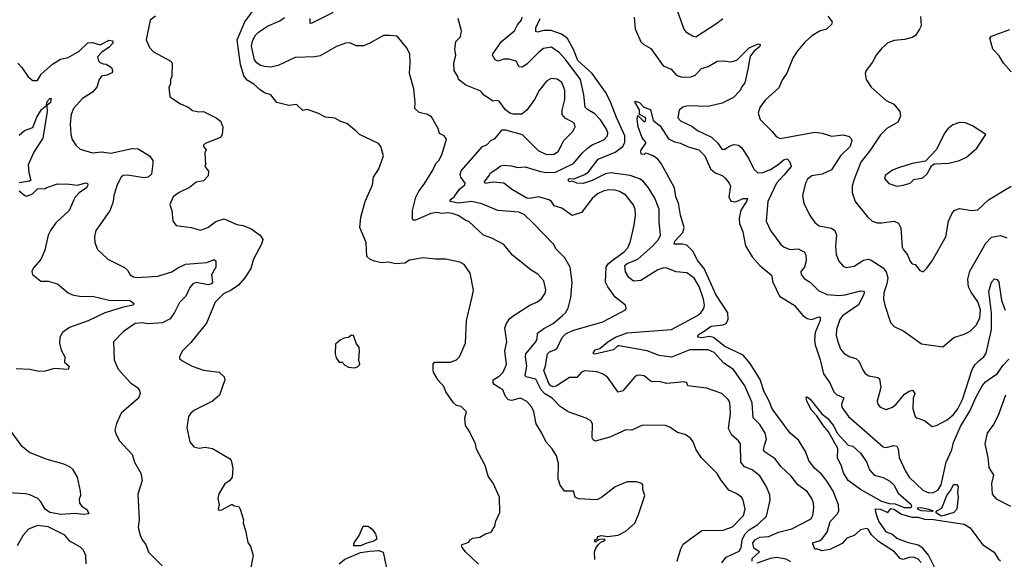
# Model space of a CAD drawing. Extents: x 1245515 to 1420776, y 606314 to 671314.
# Tile 12 of 256: x 1275998 to 1282459, y 622237 to 625778. Entities that reach past the tile are written whole.
import ezdxf

# ---------------------------------------------------------------- set-up
doc = ezdxf.new("R2010")
doc.units = 0

msp = doc.modelspace()

# ---------------------------------------------------------------- linework, layer by layer
at = {"layer": '0CON10XD'}
for points in [[(1279008, 622205), (1278923.3, 622285), (1278902.5, 622315), (1278898.3, 622331.7), (1278945, 622350), (1278952.5, 622365), (1278972.5, 622375), (1279017.3, 622382.7), (1279055, 622404.3), (1279091.2, 622415), (1279115.7, 622454.3), (1279122.7, 622487.3), (1279148.8, 622545), (1279146, 622644), (1279105.8, 622735.8), (1279072.1, 622782.1), (1279051.8, 622851.8), (1278995, 622960), (1278988.8, 622995), (1278950.8, 623075), (1278924.3, 623115), (1278918.8, 623165), (1278929.2, 623205), (1278895, 623240), (1278865, 623246.2), (1278845, 623264), (1278795, 623336.2), (1278781.2, 623371.2), (1278745, 623412.9), (1278714.1, 623464.1), (1278711.1, 623478.9), (1278712.3, 623517.7), (1278720, 623530), (1278825, 623531.1), (1278864.4, 623545.6), (1278883.8, 623565), (1278924.4, 623655), (1278929.4, 623805), (1278968.3, 623958.3), (1278976.4, 624003.6), (1278954.1, 624114.1), (1278915, 624172), (1278886.4, 624186.4), (1278795, 624207.5), (1278727.3, 624207.3), (1278645, 624216), (1278555, 624200), (1278525, 624180), (1278465.6, 624175.6), (1278416.8, 624186.8), (1278375, 624183.1), (1278325, 624193.1), (1278295, 624207.5), (1278276, 624225), (1278271.4, 624315), (1278230.8, 624415), (1278236.8, 624483.2), (1278265.6, 624585), (1278314, 624695), (1278320, 624745), (1278355, 624800), (1278386, 624885), (1278368.8, 624945), (1278353.3, 624965), (1278227.5, 625025), (1278205, 625046.7), (1278145, 625097.5), (1278105, 625110), (1278065, 625131.2), (1278005, 625138.2), (1277953.8, 625165), (1277885, 625188), (1277855, 625183.3), (1277815, 625220.8), (1277765, 625214.3), (1277685, 625234.5), (1277645.7, 625285), (1277605, 625298.5), (1277575, 625317.9), (1277535, 625355.4), (1277491.2, 625381.2), (1277469, 625409), (1277446.8, 625485), (1277424.5, 625645), (1277475.4, 625764.6), (1277593.2, 625926.8)], [(1276889.7, 625800.3), (1276854, 625775), (1276827.8, 625645), (1276850, 625595), (1276875, 625567.5), (1276985, 625508.8), (1276997.5, 625495), (1276996.7, 625405), (1276986.7, 625385), (1276986.7, 625355), (1276976.7, 625335), (1276983, 625273), (1277052.5, 625225), (1277103.6, 625203.6), (1277132.3, 625182.3), (1277173, 625173), (1277205, 625175.8), (1277287.5, 625135), (1277315, 625113.3), (1277330, 625075), (1277327.5, 625025), (1277315.4, 625004.6), (1277215, 624965.8), (1277203.3, 624955), (1277203.3, 624945), (1277222.5, 624925), (1277213.3, 624905), (1277217.5, 624825), (1277212.5, 624815), (1277237.5, 624785), (1277235, 624752.5), (1277205, 624721.2), (1277155, 624712.5), (1277112.1, 624677.9), (1277043.6, 624643.6), (1277006, 624615), (1276983.3, 624565), (1276996.4, 624526.4), (1277002.5, 624455), (1277025, 624427.5), (1277124.2, 624414.2), (1277185, 624397.5), (1277232.5, 624415), (1277285, 624453.8), (1277340.7, 624470.7), (1277422.5, 624435), (1277465, 624427.1), (1277516.2, 624405), (1277576, 624365), (1277592.5, 624335), (1277585.8, 624305), (1277532.4, 624207.6), (1277514, 624145), (1277475.5, 624084.5), (1277434.6, 624035.4), (1277385, 624002.1), (1277335, 623980), (1277280.8, 623925), (1277224.4, 623785.6), (1277120.3, 623659.7), (1277065, 623602.5), (1277047.5, 623565), (1277047.5, 623555), (1277062.3, 623542.3), (1277130, 623505), (1277205, 623477.5), (1277305.9, 623465.9), (1277340, 623435), (1277343.3, 623415), (1277310, 623315), (1277263.3, 623275), (1277145, 623215.8), (1277120, 623195), (1277106, 623175), (1277095, 623100), (1277115, 623007.5), (1277140, 622975), (1277175, 622966), (1277215, 622972.5), (1277262.5, 622965), (1277375, 622898), (1277386, 622885), (1277397.1, 622835), (1277391.2, 622775), (1277375, 622751.2), (1277345, 622732.5), (1277304.1, 622665.9), (1277297.5, 622635), (1277307.5, 622595), (1277300, 622565), (1277305, 622560), (1277325, 622562.5), (1277387, 622597), (1277395, 622597.5), (1277405, 622587.5), (1277435, 622583.3), (1277445.8, 622565.8), (1277466.7, 622495), (1277463.8, 622475), (1277480, 622425), (1277496.1, 622346.1), (1277511.7, 622321.7), (1277530, 622265), (1277504, 622125)], [(1279771.2, 622235), (1279770, 622285), (1279779.2, 622310.8), (1279796.8, 622333.2), (1279810.7, 622349.3), (1279830, 622355), (1279840, 622365), (1279835, 622370), (1279802.5, 622367.5), (1279775, 622350), (1279770, 622365), (1279788.3, 622371.7), (1279793, 622387), (1279815, 622392.5), (1279855, 622386.2), (1279925, 622396.2), (1279975, 622422), (1280033.8, 622475), (1280058.8, 622531.2), (1280100, 622655), (1280086.7, 622695), (1280087.5, 622725), (1280075, 622736.7), (1280045.9, 622745.9), (1279984.3, 622745.7), (1279905, 622713.3), (1279815, 622643.3), (1279785, 622626.7), (1279665, 622633.8), (1279643.3, 622645), (1279632.5, 622685), (1279572.5, 622685), (1279545, 622722.5), (1279531.2, 622765), (1279534, 622865), (1279520.8, 622915), (1279491.5, 622961.5), (1279452.5, 623005), (1279424.5, 623065), (1279387.3, 623125), (1279370.9, 623205), (1279358.1, 623235), (1279325, 623272.5), (1279285, 623294.3), (1279225, 623278.2), (1279205, 623282.5), (1279186.2, 623305), (1279169.4, 623349.4), (1279112.7, 623385), (1279105.4, 623395), (1279104.6, 623415), (1279145, 623439.5), (1279170.5, 623465), (1279192.5, 623515), (1279182.7, 623605), (1279193.8, 623665), (1279181.5, 623755), (1279193.1, 623785), (1279212.5, 623815), (1279236, 623835), (1279345, 623904.4), (1279395, 623926.4), (1279425, 623951.5), (1279445.7, 623984.3), (1279449.7, 624005), (1279437.3, 624065), (1279398.5, 624108.5), (1279355, 624134.4), (1279232.4, 624232.4), (1279175, 624302), (1279095.4, 624345.4), (1279041.2, 624365), (1278945, 624453.3), (1278925, 624461.2), (1278875, 624493.8), (1278842.5, 624505), (1278815, 624510.6), (1278765, 624505.6), (1278735, 624513.3), (1278695, 624505.3), (1278595, 624462.9), (1278582.2, 624462.2), (1278575, 624468.8), (1278576.7, 624525), (1278596.7, 624613.3), (1278616.3, 624653.7), (1278651.7, 624698.3), (1278709.7, 624790.3), (1278728, 624835), (1278748, 624855), (1278768.3, 624891.7), (1278798, 624995), (1278783.3, 625015), (1278752.4, 625032.4), (1278743.8, 625065), (1278699.8, 625139.8), (1278675, 625156.9), (1278619.1, 625169.1), (1278590.8, 625195), (1278594, 625235), (1278584.4, 625325), (1278556.7, 625425), (1278561.1, 625495), (1278557.1, 625555), (1278535.5, 625595.5), (1278475, 625671.2), (1278425, 625674.3), (1278385, 625673.8), (1278295, 625623.1), (1278255, 625607.1), (1278205, 625607.1), (1278165, 625625.6), (1278135.8, 625624.2), (1278077, 625603), (1277968.8, 625541.2), (1277935, 625533.5), (1277805, 625530.9), (1277695, 625476.9), (1277645, 625467.7), (1277605, 625470), (1277578.2, 625478.2), (1277555, 625494.4), (1277539.6, 625515), (1277518.8, 625605), (1277525, 625637.5), (1277543.1, 625675), (1277564, 625696), (1277624.4, 625735), (1277705, 625770), (1277735, 625793.1)], [(1278054.6, 625825.4), (1277915.5, 625754.5), (1277903.8, 625753.8), (1277903.8, 625785)], [(1280606.5, 622213.5), (1280635, 622250), (1280719.8, 622290.2), (1280732, 622315), (1280738.9, 622365), (1280757.5, 622402.5), (1280785, 622430.5), (1280841.2, 622465), (1280899.1, 622520.9), (1280922.9, 622625), (1280920.2, 622659.8), (1280897.4, 622717.4), (1280855.3, 622785.3), (1280805, 622824.5), (1280754.2, 622844.2), (1280730, 622875), (1280727.8, 622995), (1280714.3, 623015), (1280671, 623051), (1280650.3, 623095), (1280663.2, 623193.2), (1280657.5, 623267.5), (1280647.8, 623285), (1280606.2, 623325), (1280505, 623359.7), (1280382.5, 623375), (1280376, 623396), (1280360.8, 623400.8), (1280245, 623390), (1280195, 623403.1), (1280152.2, 623402.2), (1280135, 623408.6), (1280095, 623440), (1280064.4, 623445.6), (1280046.8, 623443.2), (1280035.5, 623434.5), (1279955, 623342.5), (1279925, 623334.2), (1279855, 623433.1), (1279822, 623455), (1279785, 623467.5), (1279705, 623473.1), (1279684.8, 623465.2), (1279655, 623430.3), (1279605, 623429.2), (1279517.7, 623372.3), (1279499.1, 623369.1), (1279482.9, 623375), (1279469.9, 623389.9), (1279436.9, 623475), (1279449.4, 623505), (1279461.8, 623585), (1279475, 623598.5), (1279509.3, 623610.7), (1279525, 623623.3), (1279558.6, 623691.4), (1279585, 623719.6), (1279635, 623741.1), (1279824, 623795), (1279973.3, 623875), (1279977.5, 623885), (1279973.6, 623903.6), (1279906.1, 623956.1), (1279857.1, 624025), (1279843.1, 624055), (1279847.5, 624155), (1279859.6, 624175), (1279895, 624203.6), (1279964.6, 624255), (1279988.2, 624281.8), (1280005.3, 624325), (1280031.2, 624428.8), (1280039.1, 624495), (1280037.3, 624535), (1280024.4, 624565), (1279976.6, 624626.6), (1279935, 624650.4), (1279905, 624659.6), (1279865, 624661.6), (1279827.4, 624652.6), (1279790, 624635), (1279755, 624605.5), (1279685, 624512.5), (1279623.4, 624493.4), (1279555, 624540.5), (1279505, 624555.7), (1279487.1, 624585), (1279470.8, 624595), (1279405, 624614.8), (1279345.8, 624604.2), (1279325, 624606.1), (1279231.1, 624661.1), (1279174.6, 624704.6), (1279105, 624711.3), (1279052.1, 624702.1), (1279048.4, 624715), (1279079.3, 624755), (1279086.5, 624773.5), (1279115, 624790.4), (1279155, 624819.2), (1279175, 624823.6), (1279225, 624820.2), (1279265, 624807.1), (1279315, 624812.7), (1279415, 624781.3), (1279455, 624774.8), (1279515, 624776.5), (1279632.2, 624835), (1279690.6, 624905), (1279725, 624935.5), (1279755, 624956.2), (1279830.4, 624989.6), (1279855.6, 625015), (1279857.9, 625035), (1279847.7, 625065), (1279810.1, 625120.1), (1279771.2, 625161.2), (1279725, 625188.2), (1279709.2, 625205), (1279699.7, 625285), (1279677.9, 625385), (1279581.2, 625515), (1279540.1, 625560.1), (1279488.3, 625598.3), (1279435, 625590.2), (1279404.1, 625565.9), (1279325, 625486.7), (1279295, 625465.7), (1279275, 625468), (1279256.2, 625506.2), (1279209.9, 625519.9), (1279175, 625519.5), (1279135, 625506.5), (1279117.1, 625515), (1279100.8, 625545), (1279102.9, 625555), (1279158.8, 625635), (1279245.9, 625704.1), (1279264.7, 625745.3), (1279291.4, 625775), (1279296.4, 625795)], [(1280030, 625795), (1280037.9, 625717.9), (1280075, 625634), (1280094, 625615), (1280138.8, 625588.8), (1280221.4, 625475), (1280273.1, 625453.1), (1280300.6, 625420.6), (1280318.9, 625408.9), (1280345, 625402.1), (1280405, 625402.9), (1280430.6, 625415), (1280473.1, 625456.9), (1280515, 625470.8), (1280575, 625505.7), (1280615, 625509.2), (1280665, 625500.6), (1280705, 625513.5), (1280785, 625592.5), (1280845, 625620), (1280856.3, 625616.3), (1280855, 625602.5), (1280818, 625572), (1280791.9, 625538.1), (1280775.9, 625454.1), (1280756.3, 625363.7), (1280733.8, 625335), (1280725.8, 625314.2), (1280682.1, 625267.9), (1280608.8, 625231.2), (1280515, 625207.7), (1280385, 625212.1), (1280350.8, 625205), (1280325.5, 625185), (1280316.7, 625135), (1280334.2, 625115), (1280408.8, 625078.8), (1280445, 625050.5), (1280537.5, 625007.5), (1280578.9, 624968.9), (1280605, 624929.2), (1280625, 624928), (1280655, 624948.6), (1280685, 624959.4), (1280715.8, 624955), (1280735, 624939.2), (1280780.2, 624870.2), (1280815, 624798), (1280842.1, 624772.1), (1280875, 624775.4), (1280924.4, 624795), (1280975, 624826.9), (1281015, 624861.7), (1281035, 624864.7), (1281051.9, 624845), (1281061.6, 624815), (1281013, 624757), (1280964.4, 624705), (1280907.7, 624585), (1280895.6, 624455), (1280924.6, 624394.6), (1280993.3, 624303.3), (1281014.7, 624284.7), (1281055, 624271.1), (1281107.5, 624275), (1281145, 624254), (1281156.9, 624235), (1281158.1, 624195), (1281147.5, 624155), (1281124.3, 624125.7), (1281126.2, 624105), (1281145, 624078.8), (1281185, 624055.8), (1281240.5, 624000.5), (1281295, 623975.4), (1281375, 623969.2), (1281415, 623972.4), (1281515, 623998.4), (1281535, 623996.2), (1281539.6, 623989.6), (1281538.4, 623975), (1281502.9, 623907.1), (1281397.3, 623835), (1281379.9, 623810.1), (1281358, 623745), (1281356.9, 623705), (1281366.5, 623666.5), (1281385, 623616), (1281407.6, 623587.6), (1281444.7, 623564.7), (1281485, 623554.2), (1281505, 623538), (1281532.5, 623475), (1281546.8, 623456.8), (1281570.9, 623440.9), (1281628.9, 623428.9), (1281640.3, 623420.3), (1281649.6, 623365), (1281626, 623275), (1281630, 623255), (1281645, 623236.2), (1281685, 623220.8), (1281725, 623234.4), (1281750.8, 623255), (1281805, 623320), (1281835, 623341.2), (1281856.4, 623346.4), (1281871.2, 623325), (1281862, 623295), (1281858.8, 623225), (1281874.4, 623175), (1281885, 623164.2), (1281935, 623147.5), (1281985, 623108.8), (1282015, 623115.6), (1282085, 623152.2), (1282124.7, 623185.3), (1282155, 623224.5), (1282184.7, 623285), (1282247.7, 623482.3), (1282267.7, 623515), (1282291.7, 623538.3)], [(1280309.4, 625845), (1280357, 625717), (1280368.8, 625698.8), (1280412.1, 625672.1), (1280435, 625665.8), (1280579.1, 625760.9), (1280611.9, 625785)], [(1281300.5, 625800.5), (1281330, 625765), (1281325, 625747.5), (1281293.3, 625715), (1281247, 625703), (1281195, 625670.8), (1281150, 625630), (1281095, 625564.2), (1281071.9, 625525), (1281032.2, 625427.8), (1281003.1, 625385), (1280978.9, 625331.1), (1280889.5, 625250.5), (1280855, 625202), (1280844.4, 625165), (1280857.5, 625122.5), (1280936, 625045), (1280961.3, 625011.3), (1280987.9, 624997.9), (1281215, 625039.6), (1281264.1, 625034.1), (1281325, 625014.5), (1281403.5, 625023.5), (1281441.2, 625011.2), (1281455, 624997.5), (1281458, 624985), (1281447.1, 624945), (1281385.2, 624884.8), (1281325, 624792.5), (1281265, 624764.7), (1281197.1, 624752.9), (1281168, 624732), (1281154.4, 624705), (1281135.7, 624625), (1281142.9, 624575), (1281183, 624493), (1281216.4, 624446.4), (1281245, 624424.4), (1281325, 624410), (1281347.1, 624395), (1281357.8, 624365), (1281352.2, 624295), (1281356.4, 624236.4), (1281372.5, 624192.5), (1281401.7, 624161.7), (1281422.1, 624152.1), (1281475, 624160.8), (1281535, 624199.6), (1281565, 624206.7), (1281585, 624200.6), (1281665, 624149.5), (1281683.6, 624123.6), (1281694.7, 624084.7), (1281688.7, 624045), (1281668.2, 623985), (1281666.9, 623945), (1281674.4, 623904.4), (1281711.7, 623791.7), (1281735.7, 623765.7), (1281800, 623735), (1281915, 623651.2), (1282055, 623632), (1282127.5, 623692.5), (1282195, 623713.5), (1282235, 623733.6), (1282275, 623774.4), (1282299.6, 623820.4), (1282303.8, 623875), (1282285.7, 623925.7), (1282240.8, 623990.8), (1282224.7, 624025.3), (1282219.7, 624075), (1282232.7, 624127.3), (1282338.2, 624311.8), (1282375, 624351.4), (1282435, 624362.9), (1282475, 624346.9)], [(1281910, 625800), (1281913, 625737), (1281903.3, 625715), (1281876.7, 625675), (1281855, 625661.2), (1281805, 625648), (1281737.3, 625642.7), (1281694.5, 625625.5), (1281655, 625592), (1281618.8, 625545), (1281595, 625500), (1281553.3, 625445), (1281546.7, 625425), (1281552.5, 625385), (1281586.7, 625335), (1281685, 625248), (1281735, 625223.3), (1281773.8, 625175), (1281778, 625145), (1281760, 625105), (1281688, 625065), (1281647.3, 625022.7), (1281581.5, 624925), (1281516.9, 624843.1), (1281472.2, 624725), (1281461.4, 624685), (1281460, 624645), (1281481.4, 624585), (1281562, 624485), (1281593.3, 624455), (1281625, 624446), (1281655, 624445.8), (1281735.7, 624455.7), (1281765, 624443.3), (1281781.4, 624411.4), (1281789.4, 624285), (1281796.8, 624266.8), (1281824.2, 624234.2), (1281841.2, 624191.2)], [(1280312.2, 622225), (1280336.7, 622305), (1280352.9, 622337.1), (1280475, 622426), (1280615, 622427.1), (1280675, 622450), (1280747.1, 622525), (1280759.1, 622565), (1280746.7, 622625), (1280735, 622643.8), (1280705, 622667.5), (1280651.5, 622691.5), (1280598.9, 622758.9), (1280575, 622800), (1280471.7, 622901.7), (1280436.7, 622955), (1280418, 623008), (1280400.7, 623030.7), (1280365, 623056.4), (1280315, 623070), (1280263.9, 623103.9), (1280235, 623115.6), (1280085, 623117.3), (1280015, 623084.3), (1279975, 623087.5), (1279871.5, 623038.5), (1279775, 623012.9), (1279761.7, 623021.7), (1279755.6, 623035), (1279756, 623125), (1279745.9, 623145.9), (1279715, 623163.8), (1279597.5, 623205), (1279545, 623240), (1279491.5, 623295), (1279445, 623323.6), (1279419.4, 623349.4), (1279385, 623418.6), (1279318.6, 623435), (1279314.5, 623445), (1279326.6, 623505), (1279316.6, 623565), (1279319.3, 623585), (1279385.4, 623665), (1279393.1, 623685), (1279395, 623720), (1279437.8, 623752.2), (1279499.4, 623785), (1279556.9, 623835), (1279579.2, 623855), (1279598.1, 623885), (1279615.7, 623955), (1279622.5, 624055), (1279610, 624155), (1279574.6, 624214.6), (1279515.6, 624275), (1279502.3, 624302.3), (1279364.3, 624445), (1279308.7, 624498.7), (1279273.3, 624515), (1279135, 624525.3), (1279030.8, 624570.8), (1278964.2, 624584.2), (1278875, 624575.1), (1278823.2, 624585), (1278823.3, 624595), (1278849.3, 624615), (1278884.4, 624665), (1278918.1, 624695), (1278921.9, 624705), (1278892.6, 624745), (1278888.5, 624765), (1278894.6, 624785.4), (1279034.3, 624945.7), (1279063.5, 624956.5), (1279092.6, 624987.4), (1279115, 624996.2), (1279163.3, 625055), (1279185, 625056.2), (1279295, 625023.8), (1279400.2, 624920.2), (1279455, 624894.5), (1279504.6, 624895.4), (1279534.7, 624915.3), (1279566.4, 624983.6), (1279628.9, 625045), (1279642.2, 625075), (1279638.1, 625095), (1279628.6, 625105), (1279580.2, 625130.2), (1279557.5, 625155), (1279557.1, 625185), (1279575.4, 625255), (1279575.4, 625315), (1279555.9, 625365.9), (1279525, 625387.5), (1279485, 625392.2), (1279455, 625375.8), (1279407, 625313), (1279375.4, 625254.6), (1279326.3, 625183.7), (1279292.3, 625157.7), (1279237.7, 625157.7), (1279215, 625163.8), (1279185, 625186.2), (1279145, 625242.5), (1279125, 625246.9), (1279102.7, 625242.7), (1279065, 625270.8), (1279043.7, 625283.7), (1279025, 625309.2), (1278925, 625347.5), (1278878, 625385), (1278874, 625405), (1278849.2, 625445), (1278847.5, 625495), (1278859.2, 625545), (1278854.4, 625585), (1278860, 625635), (1278890, 625665), (1278898, 625705), (1278876.1, 625785)], [(1280804, 622225), (1280805, 622241.1), (1280852, 622285), (1280815, 622309.5), (1280808.8, 622345), (1280823.5, 622365), (1280855, 622382.2), (1280915, 622385.7), (1280978, 622415), (1281065, 622437.8), (1281178.6, 622495), (1281191.9, 622505), (1281201.9, 622525), (1281210, 622575), (1281207.5, 622605), (1281195.5, 622635), (1281165, 622681.9), (1281104.5, 622725), (1281061.4, 622781.4), (1280993.8, 622845), (1280956.5, 622896.5), (1280883.1, 622945), (1280878.9, 622955), (1280885, 622986), (1280898.2, 623025), (1280889.7, 623065), (1280855, 623122.5), (1280810.8, 623165), (1280805.8, 623264.2), (1280756.3, 623376.3), (1280681.7, 623481.7), (1280619.5, 623525), (1280555, 623594.7), (1280515, 623611.9), (1280395, 623610.8), (1280275, 623562.9), (1280195, 623574), (1280114.7, 623605.3), (1279931.5, 623638.5), (1279922.8, 623637.2), (1279895, 623611.8), (1279772.9, 623582.9), (1279764.4, 623584.4), (1279763.1, 623595), (1279775, 623610.8), (1279805, 623620.8), (1279857.5, 623665), (1279907.5, 623695), (1279985, 623722.6), (1280276, 623744), (1280445, 623837.1), (1280468.5, 623855), (1280487, 623883), (1280491.1, 623905), (1280485.4, 623944.6), (1280456.2, 624026.2), (1280425, 624081.1), (1280376.5, 624116.5), (1280305, 624122.7), (1280245, 624147.1), (1280225, 624149.4), (1280185, 624136.2), (1280075, 624067.4), (1280025, 624061.8), (1279995, 624085.8), (1279973.1, 624123.1), (1279969.3, 624165), (1279985, 624179.1), (1280055, 624207), (1280152.5, 624295), (1280190, 624335), (1280202.9, 624365), (1280193.4, 624453.4), (1280194.7, 624535), (1280166.9, 624606.9), (1280125.2, 624675.2), (1280089.2, 624719.2), (1280064.3, 624734.3), (1280004.8, 624754.8), (1279877, 624773), (1279843, 624767), (1279755, 624723.9), (1279695, 624703.8), (1279655, 624706.4), (1279625, 624718), (1279605, 624714.5), (1279595.7, 624725), (1279605, 624735.2), (1279635, 624734), (1279707.2, 624762.8), (1279730.2, 624779.8), (1279795, 624863.8), (1279905, 624908), (1279955, 624946.6), (1279969.2, 624975), (1279969.4, 625015), (1279915, 625135.5), (1279873.4, 625243.4), (1279841.6, 625301.6), (1279754.7, 625425), (1279661.2, 625511.2), (1279632.1, 625582.1), (1279592.7, 625655), (1279552.6, 625682.6), (1279485, 625706.7), (1279436.8, 625706.8), (1279395.4, 625695.4), (1279385, 625700), (1279384.6, 625724.6), (1279412.7, 625785)], [(1282505, 625436.9), (1282455, 625492.9), (1282425, 625540), (1282384.6, 625584.6), (1282365, 625657.5), (1282375, 625670), (1282495, 625714)], [(1275985, 625494), (1276012, 625465), (1276052.5, 625402.5), (1276085, 625379.2), (1276115, 625380), (1276138.3, 625421.7), (1276212.6, 625487.4), (1276265, 625520), (1276315, 625530), (1276389.2, 625570.8), (1276445, 625625.7), (1276475, 625627.5), (1276525, 625612.9), (1276585, 625644), (1276609.4, 625639.4), (1276608.2, 625625), (1276585, 625598.2), (1276536.7, 625565), (1276509.2, 625535), (1276515, 625507.5), (1276525, 625496.7), (1276545, 625487.5), (1276565, 625486.7), (1276600, 625465), (1276607.5, 625445), (1276605, 625430), (1276570, 625415), (1276535, 625406.7), (1276520, 625385), (1276503.1, 625335), (1276475, 625302), (1276409.5, 625260.5), (1276350, 625195), (1276335.7, 625155), (1276330, 625095), (1276333.8, 625025), (1276342.3, 624992.3), (1276366.2, 624955), (1276395, 624928.8), (1276475, 624904.4), (1276535, 624910), (1276595, 624902.9), (1276735, 624931.9), (1276775, 624930), (1276850, 624885), (1276871.2, 624855), (1276872.5, 624835), (1276862, 624765), (1276840, 624745), (1276815, 624740.6), (1276705, 624758.8), (1276676.2, 624755), (1276663.3, 624745), (1276637.7, 624695), (1276616.2, 624625), (1276611.5, 624585), (1276591.7, 624528.3), (1276525, 624434), (1276497.5, 624395), (1276488, 624355), (1276492, 624315), (1276509.2, 624269.2), (1276576.8, 624206.8), (1276685, 624150.8), (1276705, 624134), (1276723.8, 624103.8), (1276745, 624090.5), (1276766.5, 624086.5), (1276904.6, 624094.6), (1276996.3, 624123.7), (1277035, 624150.5), (1277085, 624174.4), (1277225, 624184.8), (1277274.6, 624204.6), (1277285, 624196.2), (1277285.6, 624155), (1277256.1, 624103.9), (1277262.9, 624055), (1277257.5, 624045), (1277235, 624038.8), (1277155, 624053.9), (1277135, 624045.4), (1277115, 624020.6), (1277087.2, 623962.8), (1277046.8, 623923.2), (1277013.9, 623856.1), (1276984.6, 623815), (1276935, 623788.9), (1276875, 623783.9), (1276835, 623782.1), (1276805, 623788.4), (1276755, 623784.4), (1276678.7, 623731.3), (1276614.1, 623664.1), (1276617.5, 623545), (1276644.5, 623484.5), (1276725, 623395.8), (1276771.2, 623365), (1276784, 623345), (1276787.5, 623325), (1276776.7, 623295), (1276662.9, 623195), (1276632.6, 623127.4), (1276623.1, 623085), (1276630, 623055), (1276653.3, 623015), (1276737.1, 622925), (1276752, 622875), (1276792.7, 622802.7), (1276801.2, 622755), (1276774.2, 622665), (1276781.9, 622495), (1276776.2, 622445), (1276789.6, 622395), (1276802.7, 622365), (1276825.4, 622335), (1276843.4, 622283.4), (1276932, 622195)], [(1275995, 625019.4), (1276029.7, 625050.3), (1276085, 625070), (1276111.4, 625138.6), (1276140.8, 625189.2), (1276174.1, 625215.9), (1276175.5, 625235), (1276185, 625251.1), (1276195, 625261.4), (1276205, 625260), (1276200.8, 625235), (1276175.7, 625214.3), (1276177.5, 625175), (1276150, 625000), (1276091.8, 624908.3), (1276054.5, 624825.5), (1276057.1, 624775), (1276071.2, 624725), (1276062.5, 624717.5), (1275995, 624707.1)], [(1281912.9, 622215), (1281895, 622237.5), (1281865, 622251.2), (1281835, 622249.7), (1281795, 622236.2), (1281775, 622242.5), (1281738.5, 622285), (1281634.3, 622354.3), (1281587.4, 622397.4), (1281565, 622434.4), (1281555, 622440), (1281515, 622430.4), (1281475, 622394), (1281426.7, 622375), (1281395, 622340.4), (1281315, 622300.8), (1281262.4, 622292.4), (1281235, 622303.3), (1281215, 622303.8), (1281200.8, 622345), (1281245, 622356.9), (1281260.9, 622369.1), (1281296.2, 622415), (1281316.8, 622485), (1281363.8, 622535), (1281374.3, 622555), (1281372.2, 622595), (1281335.2, 622685), (1281292.4, 622755), (1281257.1, 622797.1), (1281214.7, 622835), (1281176.9, 622885), (1281154.4, 622945), (1281108.1, 623018.1), (1281054.7, 623065), (1280935, 623224.4), (1280916.5, 623275), (1280883.4, 623335), (1280857.4, 623417.4), (1280791.8, 623521.8), (1280745, 623576), (1280625, 623633.9), (1280551.9, 623691.9), (1280525, 623698.4), (1280475, 623690.2), (1280447.1, 623695), (1280447.5, 623705), (1280457.5, 623715), (1280488.8, 623735), (1280535, 623766.3), (1280615, 623776.2), (1280635, 623784.4), (1280646.4, 623813.6), (1280645.2, 623855), (1280565.6, 623975), (1280489.6, 624145), (1280448.9, 624195), (1280415, 624258.9), (1280375, 624297.9), (1280345, 624305.3), (1280293.8, 624305), (1280297.5, 624325), (1280349.2, 624380.8), (1280359.4, 624415), (1280333.8, 624495), (1280320.7, 624575), (1280302.7, 624615), (1280295.5, 624675.5), (1280207.8, 624835), (1280185, 624862.9), (1280155, 624884.2), (1280115, 624900), (1280105, 624902.5), (1280095, 624892.5), (1280076.7, 624895), (1280075, 624920), (1280107, 624967), (1280107.5, 624975), (1280083.2, 625003.2), (1280056, 625075), (1280050, 625125), (1280055, 625150), (1280095, 625107.5), (1280105, 625112.5), (1280107.5, 625135), (1280066.1, 625156.1), (1280065.6, 625185.6), (1280036, 625235), (1280037.5, 625242.5), (1280065.3, 625235.3), (1280093.7, 625203.7), (1280137.8, 625187.8), (1280155, 625117.5), (1280201.3, 625081.3), (1280255.3, 624995.3), (1280295, 624976.9), (1280335, 624968.8), (1280385, 624943.6), (1280455, 624923.5), (1280494.5, 624885), (1280530.4, 624800.4), (1280562.7, 624772.7), (1280607.5, 624755), (1280630, 624735), (1280654.4, 624705), (1280662.2, 624685), (1280652.5, 624615), (1280665, 624587.5), (1280695, 624582.3), (1280745, 624604.5), (1280773.3, 624605), (1280768.2, 624585), (1280730.9, 624529.1), (1280720.5, 624475), (1280721.6, 624441.6), (1280743.4, 624385), (1280760.9, 624295), (1280805, 624222), (1280854.7, 624164.7), (1280930.9, 624100.9), (1280940.8, 624055), (1280983.3, 623963.3), (1281080.5, 623905), (1281137.7, 623837.7), (1281165, 623818.2), (1281195, 623811.1), (1281245, 623828.8), (1281250, 623825), (1281250.5, 623805), (1281217.9, 623725), (1281212.7, 623675), (1281217.1, 623645), (1281251.2, 623545), (1281273.5, 623455), (1281313.5, 623395), (1281340.4, 623335), (1281358.8, 623318.8), (1281405.6, 623295.6), (1281390.4, 623255), (1281392.4, 623235), (1281437.3, 623175), (1281665, 622974.4), (1281685, 622970.5), (1281735, 622982.9), (1281755, 622978.8), (1281762.2, 622962.2), (1281768.9, 622905), (1281810, 622815), (1281835, 622775.5), (1281925, 622689.6), (1281965, 622673.8), (1281995, 622674.6), (1282025, 622692.5), (1282046.1, 622725), (1282077.7, 622875), (1282115.2, 622955), (1282126.9, 623003.1), (1282171.1, 623108.9), (1282236.1, 623213.9), (1282271.5, 623298.5), (1282315, 623374.7), (1282335, 623401.3), (1282372.7, 623427.3), (1282415, 623455.4), (1282450.5, 623509.5), (1282489.8, 623550.2)], [(1281755, 624685.5), (1281795, 624693.1), (1281842.5, 624705), (1281865, 624728.8), (1281925, 624740), (1281953, 624767), (1281980.7, 624819.3), (1281998.3, 624831.7), (1282095, 624836), (1282165, 624854.4), (1282211.2, 624875), (1282280, 624935), (1282337.5, 625025), (1282251.2, 625081.2), (1282205, 625100.8), (1282165, 625102.5), (1282121.7, 625088.3), (1282088.6, 625061.4), (1282066.2, 625033.8), (1282015, 624925.8), (1281941.2, 624848.8), (1281855, 624834.4), (1281765, 624805.6), (1281725, 624790), (1281676.7, 624755), (1281674, 624735), (1281702.5, 624702.5), (1281755, 624685.5)], [(1275995, 624654.6), (1276030.6, 624625), (1276045, 624620), (1276081.1, 624635), (1276115, 624668), (1276165, 624670), (1276175, 624676.2), (1276245, 624700), (1276325, 624699.1), (1276375, 624691.8), (1276435, 624706.5), (1276443.9, 624703.9), (1276446, 624695), (1276436.3, 624673.7), (1276388.8, 624641.2), (1276359.6, 624610.4), (1276323.2, 624526.8), (1276234.4, 624445), (1276200, 624395), (1276185.7, 624365), (1276163.8, 624265), (1276136.7, 624205), (1276089.3, 624150.7), (1276077.5, 624125), (1276082.5, 624105), (1276137, 624063), (1276185, 624062), (1276245, 624044), (1276316.2, 623985), (1276345, 623972.9), (1276401.7, 623961.7), (1276475, 623963.5), (1276585, 623937.5), (1276722, 623935), (1276746.2, 623915), (1276742, 623905), (1276678.3, 623891.7), (1276555.6, 623855), (1276447.9, 623802.1), (1276325, 623758.2), (1276278.6, 623725), (1276261.1, 623695), (1276258.5, 623655), (1276269.4, 623609.4), (1276293.1, 623565), (1276291.4, 623531.4), (1276322.5, 623505), (1276315, 623483.3), (1276225, 623490), (1276165, 623470.8), (1276125, 623469.2), (1276065, 623483.3), (1275975, 623487.5)], [(1281841.2, 624191.2), (1281855, 624176.7), (1281875, 624172.5), (1281905, 624132.5), (1281926.1, 624123.9), (1281952, 624148), (1281985.8, 624195), (1282075, 624353.3), (1282093.1, 624455), (1282114.4, 624505), (1282130.8, 624525), (1282165, 624538.6), (1282245.8, 624525.8), (1282285, 624530), (1282354.6, 624595.4), (1282505, 624686.7)], [(1282291.7, 623538.3), (1282324.7, 623565.3), (1282341.2, 623588.8), (1282374.3, 623745), (1282376.2, 623855), (1282358.5, 623995), (1282374.7, 624055.3), (1282395, 624077.5), (1282413.1, 624073.1), (1282422.9, 624055), (1282440, 623935), (1282465, 623871.4)], [(1278195, 623492.5), (1278215, 623500), (1278230, 623515), (1278222.5, 623545), (1278228.8, 623605), (1278225.9, 623625.9), (1278206.7, 623655), (1278187.5, 623705), (1278175, 623707.5), (1278155, 623692.5), (1278125, 623687.5), (1278100, 623675), (1278070.7, 623649.3), (1278067.5, 623585), (1278075, 623560), (1278095, 623530), (1278115, 623530), (1278130.7, 623510.7), (1278155, 623497.5), (1278195, 623492.5)], [(1281845, 622574.4), (1281804.7, 622574.7), (1281745, 622598.1), (1281705, 622600), (1281655, 622615.7), (1281515, 622694.6), (1281435.7, 622755), (1281405, 622803.8), (1281388.8, 622855), (1281365, 622900), (1281367.3, 622965), (1281305, 623074.4), (1281272.5, 623112.5), (1281229.3, 623179.3), (1281194.6, 623214.6), (1281162.9, 623275), (1281159.3, 623300.7), (1281165, 623302.9), (1281185, 623288.2), (1281261.8, 623191.8), (1281300.8, 623160.8), (1281341.2, 623111.2), (1281362.9, 623065), (1281433.8, 622985), (1281465, 622980), (1281515, 622932.5), (1281555, 622876.7), (1281561.7, 622858.3), (1281574, 622825), (1281605, 622790), (1281665, 622772.9), (1281708.7, 622748.7), (1281734, 622725), (1281761.9, 622671.9), (1281845, 622599.2), (1281850, 622585), (1281845, 622574.4)], [(1282468, 623315), (1282419.1, 623180.9), (1282388.9, 623121.1), (1282346.7, 623065), (1282330.9, 622995), (1282351.5, 622905), (1282358.8, 622838.8), (1282387.9, 622787.9), (1282374.5, 622735), (1282380, 622665), (1282405, 622634.2), (1282499.2, 622585)], [(1275887.7, 623147.7), (1276005, 622985.8), (1276065, 622937.5), (1276176.7, 622895), (1276285, 622863.3), (1276325.4, 622845.4), (1276345, 622827.5), (1276374.2, 622775), (1276395.7, 622685), (1276398, 622655), (1276388, 622632), (1276390, 622605), (1276405.5, 622585), (1276441.3, 622561.3), (1276450.8, 622535), (1276415, 622530.5), (1276362.2, 622537.8), (1276269.8, 622529.8), (1276195, 622544.5), (1276164.3, 622565), (1276136.2, 622615), (1276117.9, 622635), (1276065, 622659.8), (1276035, 622666.7), (1275926.4, 622673.6)], [(1282045, 622519.7), (1282010, 622545), (1282016.7, 622555), (1282048.5, 622571.5), (1282081.9, 622655), (1282109, 622691), (1282125, 622728), (1282145, 622727.5), (1282155.7, 622715), (1282152.5, 622675), (1282157.1, 622645), (1282148.8, 622565), (1282127.5, 622545), (1282065, 622523.3), (1282045, 622519.7)], [(1282021.6, 622145), (1281960.8, 622265), (1281925, 622310.5), (1281895, 622330.2), (1281830, 622345), (1281755, 622374.2), (1281720.8, 622400.8), (1281685.4, 622415.4), (1281635, 622487.1), (1281624.6, 622515), (1281613.1, 622555), (1281615, 622568), (1281646.7, 622565), (1281695, 622542.9), (1281715, 622570.5), (1281735, 622564.8), (1281785, 622532.9), (1281855, 622514.1), (1281895, 622513.1), (1281935, 622500), (1281995, 622498.9), (1282197, 622467), (1282235, 622443.3), (1282317.3, 622335), (1282393, 622283), (1282419.9, 622239.9), (1282435, 622227.1)], [(1281985, 622550), (1281915, 622554.5), (1281894, 622564), (1281890.8, 622575), (1281912.8, 622577.2), (1281962.5, 622565), (1281992.5, 622555), (1281985, 622550)], [(1276433.9, 622206.1), (1276432.3, 622262.3), (1276417.5, 622297.5), (1276397.3, 622317.3), (1276326, 622355), (1276295, 622395.8), (1276185, 622450), (1276115, 622458), (1276055, 622433.8), (1276021.2, 622395), (1275982, 622325)], [(1278235, 622324.4), (1278190, 622325), (1278193.3, 622345), (1278225, 622392.5), (1278252.5, 622455), (1278285, 622453.3), (1278311.2, 622435), (1278332.5, 622405), (1278340.9, 622369.1), (1278321.2, 622355), (1278275, 622343.1), (1278235, 622324.4)], [(1278093.6, 622206.4), (1278132.7, 622237.3), (1278235, 622280.5), (1278295, 622291.2), (1278354.5, 622294.5), (1278383, 622283), (1278417, 622127)], [(1281059.4, 622219.4), (1281028, 622238), (1280965, 622248.4), (1280925, 622242.5), (1280835, 622211.4)]]:
    msp.add_lwpolyline(points, dxfattribs=at)

doc.saveas('drawing.dxf')
